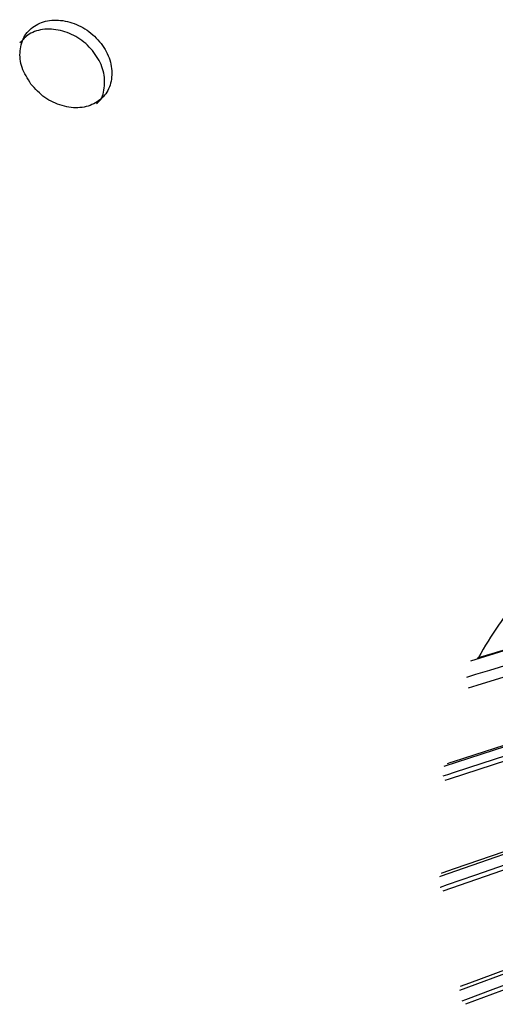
# Model space of a CAD drawing. Extents: x 5 to 297, y -3 to 205.
# Tile 7 of 35: x 71.63 to 73.87, y 44.39 to 49.02. Entities that reach past the tile are written whole.
import ezdxf

# ---------------------------------------------------------------- set-up
doc = ezdxf.new("R2010")
doc.units = 0
doc.layers.get('0').update_dxf_attribs({"linetype": 'CONTINUOUS'})

msp = doc.modelspace()

# ---------------------------------------------------------------- linework, layer by layer
at = {"color": 7, "linetype": 'CONTINUOUS'}
for p, q in [((75.0371, 46.3945), (73.7567, 46.0014)), ((73.7896, 46.0115), (73.7949, 46.0178)), ((74.8964, 45.9165), (73.6306, 45.5049))]:
    msp.add_line(p, q, dxfattribs=at)
at = {"color": 7, "linetype": 'CONTINUOUS', "flags": 128}
for points in [[(73.7949, 46.0178), (73.8596, 46.0377), (73.987, 46.0768), (74.4967, 46.2332), (75.0929, 46.4162)], [(74.857, 45.4178), (74.8245, 45.4065), (74.6945, 45.3614), (74.1744, 45.181), (73.6133, 44.9864), (73.6108, 44.9855)], [(74.929, 44.9041), (74.8966, 44.8921), (74.767, 44.8441), (74.2487, 44.6519), (73.7041, 44.4499)]]:
    msp.add_lwpolyline(points, dxfattribs=at)
at = {"color": 8, "linetype": 'CONTINUOUS', "flags": 128}
for points in [[(73.7394, 45.9261), (73.7826, 45.9394), (73.8471, 45.9592), (74.105, 46.0383), (75.016, 46.318)], [(75.0197, 46.2649), (74.8923, 46.2258), (74.3831, 46.0694), (73.7863, 45.8862), (73.7462, 45.8739)], [(73.6478, 45.5192), (73.6654, 45.5249), (73.6723, 45.5272), (73.7306, 45.5461), (73.9636, 45.6219), (74.9139, 45.9309)], [(73.6273, 45.4604), (73.6495, 45.4677), (73.6819, 45.4782), (73.8117, 45.5204), (74.3309, 45.6892), (74.8911, 45.8714)], [(74.8979, 45.8492), (74.8396, 45.8303), (74.6067, 45.7545), (73.6563, 45.4455), (73.6353, 45.4387)], [(73.6201, 45.0033), (73.6231, 45.0043), (73.6815, 45.0245), (73.9149, 45.1055), (74.8668, 45.4356)], [(73.6145, 44.9374), (73.6153, 44.9377), (73.6478, 44.949), (73.7778, 44.9941), (74.2978, 45.1744), (74.8589, 45.369)], [(74.8702, 45.3489), (74.8119, 45.3287), (74.5785, 45.2477), (73.6267, 44.9176)], [(73.7088, 44.4706), (73.7528, 44.4869), (73.9854, 44.5732), (74.9341, 44.925)], [(73.718, 44.4021), (73.7347, 44.4083), (73.8642, 44.4563), (74.3825, 44.6485), (74.9417, 44.8559)], [(74.9567, 44.8391), (74.8985, 44.8176), (74.666, 44.7313), (73.7335, 44.3855)]]:
    msp.add_lwpolyline(points, dxfattribs=at)
at = {"color": 7, "linetype": 'CONTINUOUS'}
msp.add_arc((75.2582, 45.2267), 1.6635, 139.2992, 151.6031, dxfattribs=at)
for points, knots in [([(71.6851, 48.718), (71.7056, 48.6952), (71.7468, 48.6495), (71.8318, 48.612), (71.9176, 48.6007), (71.9926, 48.6255), (72.048, 48.6759), (72.0704, 48.7495), (72.0626, 48.8317), (72.019, 48.9106), (71.9521, 48.9761), (71.8679, 49.0139), (71.7813, 49.0243), (71.7063, 48.9993), (71.6509, 48.949), (71.6294, 48.8763), (71.6366, 48.794), (71.6689, 48.7433), (71.6851, 48.718)], [0, 0, 0, 0, 0.062473, 0.125105, 0.187665, 0.249911, 0.312431, 0.374725, 0.437387, 0.499953, 0.562635, 0.62518, 0.687702, 0.749991, 0.812501, 0.874799, 0.937274, 1, 1, 1, 1]), ([(71.9946, 48.6257), (71.9994, 48.6298), (72.0228, 48.6498), (72.035, 48.7092), (72.0292, 48.7896), (71.9854, 48.8687), (71.9189, 48.9336), (71.8347, 48.9713), (71.7489, 48.9809), (71.6761, 48.9592), (71.6466, 48.9262), (71.6332, 48.9113)], [0, 0, 0, 0, 0.032111, 0.155571, 0.279528, 0.403116, 0.526934, 0.65066, 0.774571, 0.898199, 1, 1, 1, 1])]:
    msp.add_open_spline(points, degree=3, knots=knots, dxfattribs=at)

doc.saveas('drawing.dxf')
